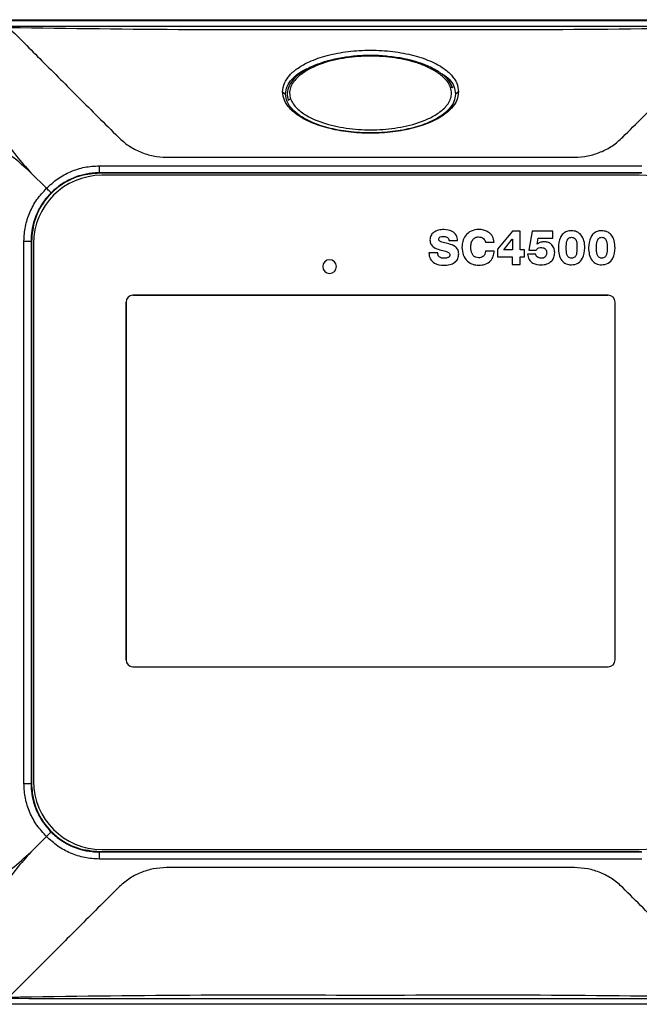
# Model space of a CAD drawing. Header units: inches. Extents: x 0.4 to 16.8, y 0 to 10.8.
# Tile 28 of 102: x 6.88 to 7.326, y 6.103 to 6.812. Entities that reach past the tile are written whole.
import ezdxf

# ---------------------------------------------------------------- set-up
doc = ezdxf.new("R2010")
doc.units = ezdxf.units.IN
doc.header["$MEASUREMENT"] = 0

msp = doc.modelspace()

# ---------------------------------------------------------------- linework, layer by layer
at = {"color": 7, "linetype": 'Continuous'}
for p, q in [((6.79334, 6.81184), (7.47222, 6.81184)), ((6.79911, 6.81243), (7.47331, 6.81243)), ((7.0692, 6.76053), (7.07133, 6.75884)), ((7.19596, 6.76053), (7.19383, 6.75884)), ((6.98564, 6.71335), (7.27952, 6.71335)), ((6.93715, 6.70718), (7.32801, 6.70718)), ((6.93715, 6.70208), (6.93715, 6.70718)), ((6.88786, 6.70217), (6.89909, 6.69094)), ((6.89909, 6.69094), (6.88786, 6.70217)), ((7.32801, 6.70208), (6.93715, 6.70208)), ((6.93715, 6.70208), (6.93741, 6.70182)), ((7.32776, 6.70182), (6.93741, 6.70182)), ((7.32623, 6.70031), (6.93893, 6.70031)), ((7.23481, 6.66007), (7.22403, 6.64711)), ((7.23481, 6.66007), (7.22403, 6.64711)), ((7.22859, 6.6466), (7.23467, 6.65422)), ((7.22859, 6.6466), (7.23467, 6.65422)), ((7.23467, 6.65422), (7.23474, 6.65422)), ((7.23467, 6.65422), (7.23474, 6.65422)), ((7.23474, 6.65422), (7.23474, 6.6466)), ((7.23474, 6.65422), (7.23474, 6.6466)), ((7.24029, 6.66007), (7.23481, 6.66007)), ((7.24029, 6.66007), (7.23481, 6.66007)), ((7.24029, 6.6466), (7.24029, 6.66007)), ((7.24029, 6.6466), (7.24029, 6.66007)), ((7.24893, 6.66004), (7.24658, 6.64647)), ((7.24893, 6.66004), (7.24658, 6.64647)), ((7.26402, 6.66004), (7.24893, 6.66004)), ((7.26402, 6.66004), (7.24893, 6.66004)), ((7.25256, 6.65067), (7.25346, 6.65502)), ((7.25256, 6.65067), (7.25346, 6.65502)), ((7.25346, 6.65502), (7.26402, 6.65502)), ((7.25346, 6.65502), (7.26402, 6.65502)), ((7.26402, 6.65502), (7.26402, 6.66004)), ((7.26402, 6.65502), (7.26402, 6.66004)), ((6.88285, 6.26202), (6.88285, 6.65288)), ((6.88285, 6.65288), (6.88795, 6.65288)), ((6.88795, 6.65288), (6.88795, 6.26202)), ((6.8882, 6.65262), (6.88795, 6.65288)), ((6.8882, 6.65262), (6.8882, 6.26227)), ((6.88972, 6.6511), (6.88972, 6.26379)), ((7.18895, 6.65332), (7.19534, 6.65333)), ((7.18895, 6.65332), (7.19534, 6.65333)), ((7.21536, 6.65204), (7.22173, 6.65204)), ((7.21536, 6.65204), (7.22173, 6.65204)), ((7.22403, 6.64711), (7.22403, 6.64158)), ((7.22403, 6.64711), (7.22403, 6.64158)), ((7.25262, 6.65067), (7.25256, 6.65067)), ((7.25262, 6.65067), (7.25256, 6.65067)), ((7.181, 6.64436), (7.17463, 6.64436)), ((7.181, 6.64436), (7.17463, 6.64436)), ((7.22172, 6.64556), (7.21537, 6.64557)), ((7.22172, 6.64556), (7.21537, 6.64557)), ((7.22403, 6.64158), (7.23457, 6.64158)), ((7.22403, 6.64158), (7.23457, 6.64158)), ((7.23474, 6.6466), (7.22859, 6.6466)), ((7.23474, 6.6466), (7.22859, 6.6466)), ((7.23457, 6.64158), (7.23457, 6.63611)), ((7.23457, 6.64158), (7.23457, 6.63611)), ((7.24344, 6.6466), (7.24029, 6.6466)), ((7.24344, 6.6466), (7.24029, 6.6466)), ((7.24029, 6.63611), (7.24029, 6.64158)), ((7.24029, 6.64158), (7.24344, 6.64158)), ((7.24029, 6.64158), (7.24344, 6.64158)), ((7.24029, 6.63611), (7.24029, 6.64158)), ((7.24344, 6.64158), (7.24344, 6.6466)), ((7.24344, 6.64158), (7.24344, 6.6466)), ((7.25166, 6.6435), (7.24578, 6.64351)), ((7.25166, 6.6435), (7.24578, 6.64351)), ((7.24658, 6.64647), (7.2519, 6.64647)), ((7.24658, 6.64647), (7.2519, 6.64647)), ((7.23457, 6.63611), (7.24029, 6.63611)), ((7.23457, 6.63611), (7.24029, 6.63611)), ((7.27725, 6.63579), (7.27726, 6.63579)), ((7.27725, 6.63579), (7.27726, 6.63579)), ((7.29902, 6.63579), (7.29902, 6.63579)), ((7.29902, 6.63579), (7.29902, 6.63579)), ((6.96132, 6.61394), (7.30384, 6.61394)), ((7.30384, 6.61394), (6.96132, 6.61394)), ((6.9564, 6.35115), (6.9564, 6.60902)), ((6.9564, 6.60902), (6.9564, 6.35115)), ((7.30876, 6.35115), (7.30876, 6.60902)), ((7.30876, 6.35115), (7.30876, 6.60902)), ((6.96132, 6.34623), (7.30384, 6.34623)), ((6.96132, 6.34623), (7.30384, 6.34623)), ((6.88285, 6.26202), (6.88795, 6.26202)), ((6.88795, 6.26202), (6.8882, 6.26227)), ((6.89909, 6.22395), (6.88786, 6.21272)), ((6.88786, 6.21272), (6.89909, 6.22395)), ((6.93893, 6.21458), (7.32623, 6.21458)), ((6.93741, 6.21307), (6.93715, 6.21281)), ((6.93715, 6.20771), (6.93715, 6.21281)), ((6.93715, 6.21281), (7.32801, 6.21281)), ((7.32801, 6.20771), (6.93715, 6.20771)), ((6.93741, 6.21307), (7.32776, 6.21307)), ((7.27952, 6.20154), (6.98564, 6.20154)), ((7.47222, 6.10305), (6.79334, 6.10305))]:
    msp.add_line(p, q, dxfattribs=at)
for centre, radius, start, end in [((7.19082, 6.76139), 0.00218, 61.67679, 104.93907), ((7.0762, 6.75193), 0.00371, 109.63144, 139.87437), ((6.93893, 6.6511), 0.04921, 90, 180), ((7.32623, 6.6511), 0.04921, 0, 90), ((7.10305, 6.63461), 0.00492, 0, 180), ((7.10305, 6.63461), 0.00492, 180, 0), ((6.96132, 6.60902), 0.00492, 90, 180), ((6.96132, 6.60902), 0.00492, 90, 180), ((7.30384, 6.60902), 0.00492, 0, 90), ((7.30384, 6.60902), 0.00492, 0, 90), ((6.96132, 6.35115), 0.00492, 180, 270), ((6.96132, 6.35115), 0.00492, 180, 270), ((7.30384, 6.35115), 0.00492, 270, 0), ((7.30384, 6.35115), 0.00492, 270, 0), ((6.93893, 6.26379), 0.04921, 180, 270), ((7.32623, 6.26379), 0.04921, 270, 0)]:
    msp.add_arc(centre, radius, start, end, dxfattribs=at)
for points, knots in [([(6.87201, 6.80778), (6.92065, 6.80779), (7.01793, 6.80783), (7.15343, 6.80781), (7.27851, 6.80782), (7.35494, 6.80779), (7.39316, 6.80778)], [0, 0, 0, 0, 0.280001, 0.560002, 0.780003, 1, 1, 1, 1]), ([(7.39314, 6.8066), (7.34972, 6.80598), (7.26287, 6.80475), (7.13258, 6.80536), (7.00229, 6.80475), (6.91544, 6.80598), (6.87202, 6.8066)], [0, 0, 0, 0, 0.249983, 0.499998, 0.750014, 1, 1, 1, 1]), ([(6.87202, 6.80659), (6.87575, 6.80286), (6.88327, 6.79534), (6.89581, 6.7828), (6.90889, 6.76972), (6.92242, 6.75619), (6.93634, 6.74227), (6.94594, 6.73267), (6.95085, 6.72777)], [0, 0, 0, 0, 0.16313, 0.329438, 0.499662, 0.662102, 0.827157, 1, 1, 1, 1]), ([(7.31432, 6.72777), (7.31923, 6.73267), (7.32882, 6.74227), (7.34275, 6.75619), (7.35628, 6.76972), (7.36935, 6.7828), (7.38189, 6.79534), (7.38942, 6.80286), (7.39314, 6.80659)], [0, 0, 0, 0, 0.172844, 0.3379, 0.500338, 0.670563, 0.83687, 1, 1, 1, 1]), ([(7.0692, 6.76053), (7.06948, 6.76263), (7.07004, 6.76696), (7.07428, 6.77285), (7.08043, 6.778), (7.08953, 6.78294), (7.10169, 6.78707), (7.11664, 6.78983), (7.13258, 6.79077), (7.14853, 6.78983), (7.16348, 6.78707), (7.17564, 6.78294), (7.18473, 6.778), (7.19088, 6.77285), (7.19512, 6.76696), (7.19569, 6.76263), (7.19596, 6.76053)], [0, 0, 0, 0, 0.045192, 0.093441, 0.14708, 0.20723, 0.297261, 0.396215, 0.5, 0.603785, 0.702739, 0.79277, 0.85292, 0.906559, 0.954808, 1, 1, 1, 1]), ([(7.19185, 6.76331), (7.19104, 6.765), (7.18925, 6.76873), (7.18393, 6.77357), (7.17666, 6.77802), (7.16386, 6.78314), (7.14926, 6.78595), (7.13414, 6.7868), (7.11944, 6.78633), (7.10512, 6.78404), (7.09215, 6.77966), (7.08394, 6.77548), (7.07764, 6.77055), (7.07368, 6.76513), (7.07209, 6.75949), (7.07295, 6.756), (7.07336, 6.75432)], [0, 0, 0, 0, 0.0420708, 0.0924536, 0.1526124, 0.2220741, 0.3778269, 0.4544899, 0.5314129, 0.6780716, 0.7490949, 0.8139859, 0.8705746, 0.9187717, 0.9607807, 1, 1, 1, 1]), ([(7.179, 6.77552), (7.17646, 6.77688), (7.17137, 6.77959), (7.16025, 6.78321), (7.14579, 6.78588), (7.12809, 6.78648), (7.11055, 6.78458), (7.09623, 6.78087), (7.08862, 6.77682), (7.08607, 6.77547)], [0, 0, 0, 0, 0.091381, 0.182461, 0.364019, 0.545467, 0.726929, 0.908664, 1, 1, 1, 1]), ([(7.07133, 6.75884), (7.07158, 6.7607), (7.07209, 6.76461), (7.07601, 6.76996), (7.08096, 6.77426), (7.08493, 6.77631), (7.08663, 6.77718)], [0, 0, 0, 0, 0.233162, 0.48874, 0.781254, 1, 1, 1, 1]), ([(7.08607, 6.77547), (7.0837, 6.77386), (7.08013, 6.77144), (7.07656, 6.76712), (7.07468, 6.76344), (7.07393, 6.75938), (7.07461, 6.75674), (7.07495, 6.75542)], [0, 0, 0, 0, 0.3294336, 0.4961273, 0.6633537, 0.8312797, 1, 1, 1, 1]), ([(7.19026, 6.7635), (7.1897, 6.76475), (7.18858, 6.76725), (7.18491, 6.77151), (7.18136, 6.77392), (7.179, 6.77552)], [0, 0, 0, 0, 0.253457, 0.504628, 1, 1, 1, 1]), ([(7.18538, 6.7728), (7.1867, 6.77177), (7.18973, 6.7694), (7.19305, 6.76459), (7.19358, 6.7607), (7.19383, 6.75884)], [0, 0, 0, 0, 0.285867, 0.659311, 1, 1, 1, 1]), ([(7.19596, 6.76053), (7.19569, 6.75844), (7.19512, 6.7541), (7.19088, 6.74822), (7.18473, 6.74307), (7.17564, 6.73813), (7.16348, 6.734), (7.14853, 6.73124), (7.13258, 6.7303), (7.11664, 6.73124), (7.10169, 6.734), (7.08953, 6.73813), (7.08043, 6.74307), (7.07428, 6.74822), (7.07004, 6.7541), (7.06948, 6.75844), (7.0692, 6.76053)], [0, 0, 0, 0, 0.045192, 0.093441, 0.14708, 0.20723, 0.297261, 0.396215, 0.5, 0.603785, 0.702739, 0.79277, 0.85292, 0.906559, 0.954808, 1, 1, 1, 1]), ([(7.07495, 6.75542), (7.07552, 6.75418), (7.07664, 6.75172), (7.08034, 6.74755), (7.08837, 6.74169), (7.10209, 6.73647), (7.11941, 6.73335), (7.13708, 6.73276), (7.15462, 6.73459), (7.16881, 6.73843), (7.17919, 6.74342), (7.18496, 6.74763), (7.18856, 6.75186), (7.19045, 6.75551), (7.19123, 6.75954), (7.19058, 6.76218), (7.19026, 6.7635)], [0, 0, 0, 0, 0.0318421, 0.0632258, 0.125803, 0.2504636, 0.3747708, 0.4989845, 0.6232098, 0.7477362, 0.8102705, 0.8727842, 0.904432, 0.9362451, 0.9681685, 1, 1, 1, 1]), ([(6.85267, 6.75603), (6.85503, 6.75097), (6.85961, 6.74116), (6.86797, 6.727), (6.87724, 6.71393), (6.88431, 6.70611), (6.88786, 6.70217)], [0, 0, 0, 0, 0.268653, 0.520735, 0.75886, 1, 1, 1, 1]), ([(7.19383, 6.75884), (7.19359, 6.75698), (7.19307, 6.75307), (7.18917, 6.74769), (7.18339, 6.74286), (7.17466, 6.73813), (7.16284, 6.73412), (7.14822, 6.73143), (7.13258, 6.73051), (7.11694, 6.73143), (7.10232, 6.73412), (7.09051, 6.73813), (7.08177, 6.74286), (7.07599, 6.74769), (7.0721, 6.75307), (7.07158, 6.75698), (7.07133, 6.75884)], [0, 0, 0, 0, 0.041979, 0.087995, 0.14066, 0.200918, 0.292316, 0.39353, 0.5, 0.60647, 0.707684, 0.799082, 0.85934, 0.912005, 0.958021, 1, 1, 1, 1]), ([(6.88786, 6.70217), (6.88334, 6.70621), (6.87436, 6.71426), (6.8591, 6.72461), (6.8428, 6.73356), (6.83175, 6.73831), (6.82619, 6.7407)], [0, 0, 0, 0, 0.24182, 0.480861, 0.738874, 1, 1, 1, 1]), ([(6.95085, 6.72777), (6.95324, 6.72563), (6.95802, 6.72135), (6.96665, 6.71687), (6.97594, 6.7139), (6.9824, 6.71354), (6.98564, 6.71335)], [0, 0, 0, 0, 0.249492, 0.499724, 0.748668, 1, 1, 1, 1]), ([(7.27952, 6.71335), (7.28274, 6.71353), (7.2892, 6.7139), (7.29847, 6.71685), (7.30712, 6.72133), (7.31191, 6.72561), (7.31432, 6.72777)], [0, 0, 0, 0, 0.24954, 0.49979, 0.748682, 1, 1, 1, 1]), ([(6.89909, 6.69094), (6.90171, 6.69336), (6.90693, 6.69816), (6.91637, 6.70322), (6.92653, 6.70656), (6.93361, 6.70697), (6.93715, 6.70718)], [0, 0, 0, 0, 0.2513251, 0.500227, 0.7504854, 1, 1, 1, 1]), ([(6.93741, 6.70182), (6.93286, 6.70146), (6.92341, 6.70069), (6.91003, 6.69438), (6.8982, 6.68379), (6.88981, 6.66926), (6.88872, 6.65802), (6.8882, 6.65262)], [0, 0, 0, 0, 0.176827, 0.367159, 0.563546, 0.790261, 1, 1, 1, 1]), ([(6.93715, 6.70208), (6.93535, 6.70202), (6.93085, 6.70188), (6.92451, 6.70059), (6.9185, 6.69853), (6.91385, 6.6963), (6.9083, 6.693), (6.90477, 6.68983), (6.90236, 6.68766)], [0, 0, 0, 0, 0.139836, 0.349319, 0.499851, 0.632613, 0.748888, 1, 1, 1, 1]), ([(6.88285, 6.65288), (6.88305, 6.65641), (6.88347, 6.6635), (6.88681, 6.67365), (6.89186, 6.6831), (6.89667, 6.68832), (6.89909, 6.69094)], [0, 0, 0, 0, 0.249515, 0.499773, 0.748675, 1, 1, 1, 1]), ([(6.90236, 6.68766), (6.90233, 6.6877), (6.90228, 6.68775), (6.90193, 6.6881), (6.90133, 6.68869), (6.90036, 6.68967), (6.89951, 6.69052), (6.89909, 6.69094)], [0, 0, 0, 0, 0.1774361, 0.3249333, 0.5009795, 0.75518, 1, 1, 1, 1]), ([(6.90236, 6.68766), (6.9013, 6.68654), (6.89907, 6.68419), (6.89657, 6.68079), (6.89459, 6.67763), (6.89306, 6.67481), (6.89133, 6.67101), (6.88944, 6.66552), (6.88815, 6.65918), (6.88801, 6.65468), (6.88795, 6.65288)], [0, 0, 0, 0, 0.120613, 0.25134, 0.327006, 0.410004, 0.50034, 0.65081, 0.86022, 1, 1, 1, 1]), ([(7.18542, 6.66132), (7.18411, 6.66122), (7.18149, 6.66103), (7.17805, 6.65955), (7.17574, 6.65688), (7.17548, 6.65481), (7.17535, 6.65377)], [0, 0, 0, 0, 0.280641, 0.561, 0.780008, 1, 1, 1, 1]), ([(7.18542, 6.66132), (7.18411, 6.66122), (7.18149, 6.66103), (7.17805, 6.65955), (7.17574, 6.65688), (7.17548, 6.65481), (7.17535, 6.65377)], [0, 0, 0, 0, 0.280641, 0.561, 0.780008, 1, 1, 1, 1]), ([(7.19534, 6.65333), (7.19516, 6.65467), (7.1948, 6.65737), (7.19096, 6.66073), (7.18752, 6.6611), (7.18542, 6.66132)], [0, 0, 0, 0, 0.280675, 0.55995, 1, 1, 1, 1]), ([(7.19534, 6.65333), (7.19516, 6.65467), (7.1948, 6.65737), (7.19096, 6.66073), (7.18752, 6.6611), (7.18542, 6.66132)], [0, 0, 0, 0, 0.280675, 0.55995, 1, 1, 1, 1]), ([(7.21058, 6.66135), (7.20871, 6.66114), (7.20497, 6.66073), (7.20086, 6.65716), (7.19873, 6.6528), (7.19851, 6.64988), (7.1984, 6.64841)], [0, 0, 0, 0, 0.279892, 0.558789, 0.779182, 1, 1, 1, 1]), ([(7.21058, 6.66135), (7.20871, 6.66114), (7.20497, 6.66073), (7.20086, 6.65716), (7.19873, 6.6528), (7.19851, 6.64988), (7.1984, 6.64841)], [0, 0, 0, 0, 0.279892, 0.558789, 0.779182, 1, 1, 1, 1]), ([(7.22173, 6.65204), (7.22147, 6.65355), (7.22095, 6.65656), (7.21765, 6.65947), (7.21412, 6.66108), (7.21176, 6.66126), (7.21058, 6.66135)], [0, 0, 0, 0, 0.279468, 0.55842, 0.779184, 1, 1, 1, 1]), ([(7.22173, 6.65204), (7.22147, 6.65355), (7.22095, 6.65656), (7.21765, 6.65947), (7.21412, 6.66108), (7.21176, 6.66126), (7.21058, 6.66135)], [0, 0, 0, 0, 0.279468, 0.55842, 0.779184, 1, 1, 1, 1]), ([(7.18172, 6.65419), (7.18178, 6.65455), (7.18186, 6.65508), (7.18235, 6.65562), (7.18327, 6.65616), (7.18417, 6.65624), (7.18489, 6.6563)], [0, 0, 0, 0, 0.249296, 0.374766, 0.500394, 1, 1, 1, 1]), ([(7.18172, 6.65419), (7.18178, 6.65455), (7.18186, 6.65508), (7.18235, 6.65562), (7.18327, 6.65616), (7.18417, 6.65624), (7.18489, 6.6563)], [0, 0, 0, 0, 0.249296, 0.374766, 0.500394, 1, 1, 1, 1]), ([(7.18902, 6.65094), (7.18766, 6.65128), (7.18562, 6.6518), (7.18326, 6.65238), (7.18202, 6.65316), (7.18182, 6.65385), (7.18172, 6.65419)], [0, 0, 0, 0, 0.501479, 0.75179, 0.876508, 1, 1, 1, 1]), ([(7.18902, 6.65094), (7.18766, 6.65128), (7.18562, 6.6518), (7.18326, 6.65238), (7.18202, 6.65316), (7.18182, 6.65385), (7.18172, 6.65419)], [0, 0, 0, 0, 0.501479, 0.75179, 0.876508, 1, 1, 1, 1]), ([(7.18489, 6.6563), (7.18586, 6.65622), (7.18707, 6.65611), (7.18826, 6.65531), (7.18884, 6.65453), (7.18891, 6.6538), (7.18895, 6.65332)], [0, 0, 0, 0, 0.499017, 0.624716, 0.75021, 1, 1, 1, 1]), ([(7.18489, 6.6563), (7.18586, 6.65622), (7.18707, 6.65611), (7.18826, 6.65531), (7.18884, 6.65453), (7.18891, 6.6538), (7.18895, 6.65332)], [0, 0, 0, 0, 0.499017, 0.624716, 0.75021, 1, 1, 1, 1]), ([(7.20477, 6.64841), (7.20483, 6.6494), (7.20495, 6.65137), (7.20604, 6.65398), (7.20809, 6.65569), (7.20966, 6.65586), (7.21044, 6.65595)], [0, 0, 0, 0, 0.280799, 0.560961, 0.779912, 1, 1, 1, 1]), ([(7.20477, 6.64841), (7.20483, 6.6494), (7.20495, 6.65137), (7.20604, 6.65398), (7.20809, 6.65569), (7.20966, 6.65586), (7.21044, 6.65595)], [0, 0, 0, 0, 0.280799, 0.560961, 0.779912, 1, 1, 1, 1]), ([(7.21044, 6.65595), (7.21109, 6.6559), (7.21239, 6.65581), (7.21403, 6.65492), (7.21504, 6.65354), (7.21526, 6.65254), (7.21536, 6.65204)], [0, 0, 0, 0, 0.280376, 0.559769, 0.779566, 1, 1, 1, 1]), ([(7.21044, 6.65595), (7.21109, 6.6559), (7.21239, 6.65581), (7.21403, 6.65492), (7.21504, 6.65354), (7.21526, 6.65254), (7.21536, 6.65204)], [0, 0, 0, 0, 0.280376, 0.559769, 0.779566, 1, 1, 1, 1]), ([(7.27725, 6.66039), (7.27617, 6.66029), (7.274, 6.66008), (7.2711, 6.65838), (7.26845, 6.65435), (7.26812, 6.65068), (7.26789, 6.64811)], [0, 0, 0, 0, 0.1873448, 0.3739546, 0.5609612, 1, 1, 1, 1]), ([(7.27725, 6.66039), (7.27617, 6.66029), (7.274, 6.66008), (7.2711, 6.65838), (7.26845, 6.65435), (7.26812, 6.65068), (7.26789, 6.64811)], [0, 0, 0, 0, 0.187345, 0.373955, 0.560961, 1, 1, 1, 1]), ([(7.27355, 6.64811), (7.2736, 6.6497), (7.27366, 6.65168), (7.2744, 6.65397), (7.27517, 6.65491), (7.27624, 6.65549), (7.27703, 6.65558), (7.27742, 6.65563)], [0, 0, 0, 0, 0.500028, 0.625162, 0.749929, 0.874797, 1, 1, 1, 1]), ([(7.27355, 6.64811), (7.2736, 6.6497), (7.27366, 6.65168), (7.2744, 6.65397), (7.27517, 6.65491), (7.27624, 6.65549), (7.27703, 6.65558), (7.27742, 6.65563)], [0, 0, 0, 0, 0.500028, 0.625162, 0.749929, 0.874797, 1, 1, 1, 1]), ([(7.287, 6.64811), (7.28689, 6.64975), (7.28668, 6.65305), (7.28472, 6.65737), (7.28116, 6.66001), (7.27856, 6.66026), (7.27725, 6.66039)], [0, 0, 0, 0, 0.280731, 0.560681, 0.779719, 1, 1, 1, 1]), ([(7.287, 6.64811), (7.28689, 6.64975), (7.28668, 6.65305), (7.28472, 6.65737), (7.28116, 6.66001), (7.27856, 6.66026), (7.27725, 6.66039)], [0, 0, 0, 0, 0.2807309, 0.560681, 0.7797187, 1, 1, 1, 1]), ([(7.27742, 6.65563), (7.27782, 6.65558), (7.27862, 6.65549), (7.27971, 6.65494), (7.28051, 6.65401), (7.28125, 6.65171), (7.2813, 6.64971), (7.28133, 6.64811)], [0, 0, 0, 0, 0.125234, 0.250112, 0.374823, 0.499965, 1, 1, 1, 1]), ([(7.27742, 6.65563), (7.27782, 6.65558), (7.27862, 6.65549), (7.27971, 6.65494), (7.28051, 6.65401), (7.28125, 6.65171), (7.2813, 6.64971), (7.28133, 6.64811)], [0, 0, 0, 0, 0.125234, 0.250112, 0.374823, 0.499965, 1, 1, 1, 1]), ([(7.29902, 6.66039), (7.29793, 6.66029), (7.29577, 6.66008), (7.29287, 6.65838), (7.29022, 6.65435), (7.28989, 6.65068), (7.28965, 6.64811)], [0, 0, 0, 0, 0.187345, 0.373955, 0.560961, 1, 1, 1, 1]), ([(7.29902, 6.66039), (7.29793, 6.66029), (7.29577, 6.66008), (7.29287, 6.65838), (7.29022, 6.65435), (7.28989, 6.65068), (7.28965, 6.64811)], [0, 0, 0, 0, 0.187345, 0.373955, 0.560961, 1, 1, 1, 1]), ([(7.29532, 6.64811), (7.29537, 6.6497), (7.29543, 6.65168), (7.29616, 6.65397), (7.29693, 6.65491), (7.298, 6.65549), (7.29879, 6.65558), (7.29919, 6.65563)], [0, 0, 0, 0, 0.5000277, 0.625162, 0.749929, 0.8747972, 1, 1, 1, 1]), ([(7.29532, 6.64811), (7.29537, 6.6497), (7.29543, 6.65168), (7.29616, 6.65397), (7.29693, 6.65491), (7.298, 6.65549), (7.29879, 6.65558), (7.29919, 6.65563)], [0, 0, 0, 0, 0.5000277, 0.625162, 0.749929, 0.8747972, 1, 1, 1, 1]), ([(7.30876, 6.64811), (7.30866, 6.64975), (7.30845, 6.65305), (7.30648, 6.65737), (7.30293, 6.66001), (7.30032, 6.66026), (7.29902, 6.66039)], [0, 0, 0, 0, 0.280731, 0.560681, 0.779719, 1, 1, 1, 1]), ([(7.30876, 6.64811), (7.30866, 6.64975), (7.30845, 6.65305), (7.30648, 6.65737), (7.30293, 6.66001), (7.30032, 6.66026), (7.29902, 6.66039)], [0, 0, 0, 0, 0.280731, 0.560681, 0.779719, 1, 1, 1, 1]), ([(7.29919, 6.65563), (7.29959, 6.65558), (7.30038, 6.65549), (7.30148, 6.65494), (7.30227, 6.65401), (7.30302, 6.65171), (7.30306, 6.64971), (7.3031, 6.64811)], [0, 0, 0, 0, 0.125234, 0.250112, 0.374823, 0.499965, 1, 1, 1, 1]), ([(7.29919, 6.65563), (7.29959, 6.65558), (7.30038, 6.65549), (7.30148, 6.65494), (7.30227, 6.65401), (7.30302, 6.65171), (7.30306, 6.64971), (7.3031, 6.64811)], [0, 0, 0, 0, 0.125234, 0.250112, 0.374823, 0.499965, 1, 1, 1, 1]), ([(7.17535, 6.65377), (7.17547, 6.65273), (7.1757, 6.65065), (7.17847, 6.64794), (7.18099, 6.64713), (7.18253, 6.64664)], [0, 0, 0, 0, 0.2801176, 0.558604, 1, 1, 1, 1]), ([(7.17535, 6.65377), (7.17547, 6.65273), (7.1757, 6.65065), (7.17847, 6.64794), (7.18099, 6.64713), (7.18253, 6.64664)], [0, 0, 0, 0, 0.2801176, 0.558604, 1, 1, 1, 1]), ([(7.19612, 6.6438), (7.19601, 6.64484), (7.19578, 6.64691), (7.19305, 6.64963), (7.19055, 6.65044), (7.18902, 6.65094)], [0, 0, 0, 0, 0.280176, 0.558791, 1, 1, 1, 1]), ([(7.19612, 6.6438), (7.19601, 6.64484), (7.19578, 6.64691), (7.19305, 6.64963), (7.19055, 6.65044), (7.18902, 6.65094)], [0, 0, 0, 0, 0.280176, 0.558791, 1, 1, 1, 1]), ([(7.1984, 6.64841), (7.19857, 6.64655), (7.19893, 6.64282), (7.20197, 6.63838), (7.20618, 6.63586), (7.20911, 6.6356), (7.21058, 6.63547)], [0, 0, 0, 0, 0.280249, 0.559572, 0.779473, 1, 1, 1, 1]), ([(7.1984, 6.64841), (7.19857, 6.64655), (7.19893, 6.64282), (7.20197, 6.63838), (7.20618, 6.63586), (7.20911, 6.6356), (7.21058, 6.63547)], [0, 0, 0, 0, 0.280249, 0.559572, 0.779473, 1, 1, 1, 1]), ([(7.21044, 6.64087), (7.20978, 6.64094), (7.20846, 6.64107), (7.20671, 6.64215), (7.20513, 6.64461), (7.20491, 6.64685), (7.20477, 6.64841)], [0, 0, 0, 0, 0.187294, 0.373839, 0.560881, 1, 1, 1, 1]), ([(7.21044, 6.64087), (7.20978, 6.64094), (7.20846, 6.64107), (7.20671, 6.64215), (7.20513, 6.64461), (7.20491, 6.64685), (7.20477, 6.64841)], [0, 0, 0, 0, 0.187294, 0.373839, 0.560881, 1, 1, 1, 1]), ([(7.2519, 6.64647), (7.25215, 6.6468), (7.25265, 6.64747), (7.254, 6.64818), (7.25508, 6.64823), (7.25573, 6.64827)], [0, 0, 0, 0, 0.28038, 0.560122, 1, 1, 1, 1]), ([(7.2519, 6.64647), (7.25215, 6.6468), (7.25265, 6.64747), (7.254, 6.64818), (7.25508, 6.64823), (7.25573, 6.64827)], [0, 0, 0, 0, 0.28038, 0.560122, 1, 1, 1, 1]), ([(7.25732, 6.65239), (7.25635, 6.65231), (7.25461, 6.65218), (7.25323, 6.65113), (7.25262, 6.65067)], [0, 0, 0, 0, 0.559693, 1, 1, 1, 1]), ([(7.25732, 6.65239), (7.25635, 6.65231), (7.25461, 6.65218), (7.25323, 6.65113), (7.25262, 6.65067)], [0, 0, 0, 0, 0.559693, 1, 1, 1, 1]), ([(7.25573, 6.64827), (7.25631, 6.64822), (7.25747, 6.64812), (7.2588, 6.64707), (7.25944, 6.64571), (7.2595, 6.64481), (7.25953, 6.64435)], [0, 0, 0, 0, 0.28028, 0.558812, 0.779065, 1, 1, 1, 1]), ([(7.25573, 6.64827), (7.25631, 6.64822), (7.25747, 6.64812), (7.2588, 6.64707), (7.25944, 6.64571), (7.2595, 6.64481), (7.25953, 6.64435)], [0, 0, 0, 0, 0.2802799, 0.5588124, 0.7790654, 1, 1, 1, 1]), ([(7.26526, 6.64463), (7.26516, 6.64581), (7.26498, 6.64817), (7.26289, 6.65091), (7.26009, 6.65221), (7.25825, 6.65233), (7.25732, 6.65239)], [0, 0, 0, 0, 0.28038, 0.558866, 0.779066, 1, 1, 1, 1]), ([(7.26526, 6.64463), (7.26516, 6.64581), (7.26498, 6.64817), (7.26289, 6.65091), (7.26009, 6.65221), (7.25825, 6.65233), (7.25732, 6.65239)], [0, 0, 0, 0, 0.28038, 0.558866, 0.779066, 1, 1, 1, 1]), ([(7.26789, 6.64811), (7.26798, 6.64648), (7.26818, 6.64323), (7.26997, 6.63893), (7.2734, 6.63619), (7.27597, 6.63592), (7.27725, 6.63579)], [0, 0, 0, 0, 0.280836, 0.560935, 0.779843, 1, 1, 1, 1]), ([(7.26789, 6.64811), (7.26798, 6.64648), (7.26818, 6.64323), (7.26997, 6.63893), (7.2734, 6.63619), (7.27597, 6.63592), (7.27725, 6.63579)], [0, 0, 0, 0, 0.2808364, 0.5609351, 0.7798431, 1, 1, 1, 1]), ([(7.27743, 6.64055), (7.27703, 6.6406), (7.27624, 6.6407), (7.27516, 6.64128), (7.2744, 6.64223), (7.27366, 6.64452), (7.2736, 6.64651), (7.27355, 6.64811)], [0, 0, 0, 0, 0.1251614, 0.2500137, 0.3747904, 0.4999608, 1, 1, 1, 1]), ([(7.27743, 6.64055), (7.27703, 6.6406), (7.27624, 6.6407), (7.27516, 6.64128), (7.2744, 6.64223), (7.27366, 6.64452), (7.2736, 6.64651), (7.27355, 6.64811)], [0, 0, 0, 0, 0.1251614, 0.2500137, 0.3747904, 0.4999608, 1, 1, 1, 1]), ([(7.27726, 6.63579), (7.27893, 6.63599), (7.28228, 6.6364), (7.28638, 6.64124), (7.28676, 6.6455), (7.287, 6.64811)], [0, 0, 0, 0, 0.280574, 0.55954, 1, 1, 1, 1]), ([(7.27726, 6.63579), (7.27893, 6.63599), (7.28228, 6.6364), (7.28638, 6.64124), (7.28676, 6.6455), (7.287, 6.64811)], [0, 0, 0, 0, 0.280574, 0.55954, 1, 1, 1, 1]), ([(7.28133, 6.64811), (7.28129, 6.6465), (7.28125, 6.64449), (7.28051, 6.64219), (7.27972, 6.64125), (7.27862, 6.64069), (7.27782, 6.6406), (7.27743, 6.64055)], [0, 0, 0, 0, 0.500037, 0.625215, 0.749937, 0.874807, 1, 1, 1, 1]), ([(7.28133, 6.64811), (7.28129, 6.6465), (7.28125, 6.64449), (7.28051, 6.64219), (7.27972, 6.64125), (7.27862, 6.64069), (7.27782, 6.6406), (7.27743, 6.64055)], [0, 0, 0, 0, 0.5000367, 0.6252148, 0.7499371, 0.8748068, 1, 1, 1, 1]), ([(7.28965, 6.64811), (7.28975, 6.64648), (7.28994, 6.64323), (7.29174, 6.63893), (7.29516, 6.63619), (7.29773, 6.63592), (7.29902, 6.63579)], [0, 0, 0, 0, 0.280836, 0.560935, 0.779843, 1, 1, 1, 1]), ([(7.28965, 6.64811), (7.28975, 6.64648), (7.28994, 6.64323), (7.29174, 6.63893), (7.29516, 6.63619), (7.29773, 6.63592), (7.29902, 6.63579)], [0, 0, 0, 0, 0.280836, 0.560935, 0.779843, 1, 1, 1, 1]), ([(7.29919, 6.64055), (7.29879, 6.6406), (7.298, 6.6407), (7.29693, 6.64128), (7.29616, 6.64223), (7.29543, 6.64452), (7.29537, 6.64651), (7.29532, 6.64811)], [0, 0, 0, 0, 0.125161, 0.250014, 0.37479, 0.499961, 1, 1, 1, 1]), ([(7.29919, 6.64055), (7.29879, 6.6406), (7.298, 6.6407), (7.29693, 6.64128), (7.29616, 6.64223), (7.29543, 6.64452), (7.29537, 6.64651), (7.29532, 6.64811)], [0, 0, 0, 0, 0.1251614, 0.2500137, 0.3747904, 0.4999608, 1, 1, 1, 1]), ([(7.29902, 6.63579), (7.3007, 6.63599), (7.30405, 6.6364), (7.30815, 6.64124), (7.30853, 6.6455), (7.30876, 6.64811)], [0, 0, 0, 0, 0.2805736, 0.5595397, 1, 1, 1, 1]), ([(7.29902, 6.63579), (7.3007, 6.63599), (7.30405, 6.6364), (7.30815, 6.64124), (7.30853, 6.6455), (7.30876, 6.64811)], [0, 0, 0, 0, 0.2805736, 0.5595397, 1, 1, 1, 1]), ([(7.3031, 6.64811), (7.30306, 6.6465), (7.30302, 6.64449), (7.30227, 6.64219), (7.30148, 6.64125), (7.30039, 6.64069), (7.29959, 6.6406), (7.29919, 6.64055)], [0, 0, 0, 0, 0.500037, 0.625215, 0.749937, 0.874807, 1, 1, 1, 1]), ([(7.3031, 6.64811), (7.30306, 6.6465), (7.30302, 6.64449), (7.30227, 6.64219), (7.30148, 6.64125), (7.30039, 6.64069), (7.29959, 6.6406), (7.29919, 6.64055)], [0, 0, 0, 0, 0.500037, 0.625215, 0.749937, 0.874807, 1, 1, 1, 1]), ([(7.17463, 6.64436), (7.17479, 6.64287), (7.17511, 6.63991), (7.17921, 6.63604), (7.18302, 6.63571), (7.18535, 6.6355)], [0, 0, 0, 0, 0.281023, 0.559888, 1, 1, 1, 1]), ([(7.17463, 6.64436), (7.17479, 6.64287), (7.17511, 6.63991), (7.17921, 6.63604), (7.18302, 6.63571), (7.18535, 6.6355)], [0, 0, 0, 0, 0.281023, 0.559888, 1, 1, 1, 1]), ([(7.18574, 6.64052), (7.18509, 6.64054), (7.1838, 6.64059), (7.18207, 6.64135), (7.18116, 6.64284), (7.18105, 6.64385), (7.181, 6.64436)], [0, 0, 0, 0, 0.280906, 0.560077, 0.779265, 1, 1, 1, 1]), ([(7.18574, 6.64052), (7.18509, 6.64054), (7.1838, 6.64059), (7.18207, 6.64135), (7.18116, 6.64284), (7.18105, 6.64385), (7.181, 6.64436)], [0, 0, 0, 0, 0.280906, 0.560077, 0.779265, 1, 1, 1, 1]), ([(7.18253, 6.64664), (7.18391, 6.64628), (7.18597, 6.64575), (7.18838, 6.64506), (7.18952, 6.6441), (7.18968, 6.6434), (7.18976, 6.64304)], [0, 0, 0, 0, 0.501464, 0.75141, 0.875971, 1, 1, 1, 1]), ([(7.18253, 6.64664), (7.18391, 6.64628), (7.18597, 6.64575), (7.18838, 6.64506), (7.18952, 6.6441), (7.18968, 6.6434), (7.18976, 6.64304)], [0, 0, 0, 0, 0.501464, 0.75141, 0.875971, 1, 1, 1, 1]), ([(7.18535, 6.6355), (7.18678, 6.63558), (7.18965, 6.63573), (7.19348, 6.6373), (7.1958, 6.6404), (7.19601, 6.64267), (7.19612, 6.6438)], [0, 0, 0, 0, 0.280808, 0.560862, 0.779661, 1, 1, 1, 1]), ([(7.18535, 6.6355), (7.18678, 6.63558), (7.18965, 6.63573), (7.19348, 6.6373), (7.1958, 6.6404), (7.19601, 6.64267), (7.19612, 6.6438)], [0, 0, 0, 0, 0.280808, 0.560862, 0.779661, 1, 1, 1, 1]), ([(7.18976, 6.64304), (7.18973, 6.64282), (7.18968, 6.64239), (7.18939, 6.64178), (7.18891, 6.64131), (7.18774, 6.64068), (7.18663, 6.64059), (7.18574, 6.64052)], [0, 0, 0, 0, 0.125359, 0.250496, 0.375613, 0.501073, 1, 1, 1, 1]), ([(7.18976, 6.64304), (7.18973, 6.64282), (7.18968, 6.64239), (7.18939, 6.64178), (7.18891, 6.64131), (7.18774, 6.64068), (7.18663, 6.64059), (7.18574, 6.64052)], [0, 0, 0, 0, 0.125359, 0.250496, 0.375613, 0.501073, 1, 1, 1, 1]), ([(7.21537, 6.64557), (7.21526, 6.64486), (7.21504, 6.64345), (7.2138, 6.64179), (7.21212, 6.64098), (7.211, 6.64091), (7.21044, 6.64087)], [0, 0, 0, 0, 0.2804926, 0.5593831, 0.7793325, 1, 1, 1, 1]), ([(7.21537, 6.64557), (7.21526, 6.64486), (7.21504, 6.64345), (7.2138, 6.64179), (7.21212, 6.64098), (7.211, 6.64091), (7.21044, 6.64087)], [0, 0, 0, 0, 0.2804926, 0.5593831, 0.7793325, 1, 1, 1, 1]), ([(7.21058, 6.63547), (7.21215, 6.6356), (7.21529, 6.63587), (7.2191, 6.63835), (7.22124, 6.64188), (7.22156, 6.64433), (7.22172, 6.64556)], [0, 0, 0, 0, 0.28025, 0.55946, 0.779414, 1, 1, 1, 1]), ([(7.21058, 6.63547), (7.21215, 6.6356), (7.21529, 6.63587), (7.2191, 6.63835), (7.22124, 6.64188), (7.22156, 6.64433), (7.22172, 6.64556)], [0, 0, 0, 0, 0.28025, 0.55946, 0.779414, 1, 1, 1, 1]), ([(7.24578, 6.64351), (7.24597, 6.64219), (7.24636, 6.63957), (7.25004, 6.63618), (7.25345, 6.63594), (7.25553, 6.63579)], [0, 0, 0, 0, 0.28116, 0.559815, 1, 1, 1, 1]), ([(7.24578, 6.64351), (7.24597, 6.64219), (7.24636, 6.63957), (7.25004, 6.63618), (7.25345, 6.63594), (7.25553, 6.63579)], [0, 0, 0, 0, 0.28116, 0.559815, 1, 1, 1, 1]), ([(7.25553, 6.64055), (7.25503, 6.6406), (7.25403, 6.64069), (7.25277, 6.64135), (7.25186, 6.64233), (7.25172, 6.64311), (7.25166, 6.6435)], [0, 0, 0, 0, 0.28045, 0.560946, 0.780387, 1, 1, 1, 1]), ([(7.25553, 6.64055), (7.25503, 6.6406), (7.25403, 6.64069), (7.25277, 6.64135), (7.25186, 6.64233), (7.25172, 6.64311), (7.25166, 6.6435)], [0, 0, 0, 0, 0.28045, 0.560946, 0.780387, 1, 1, 1, 1]), ([(7.25553, 6.63579), (7.25692, 6.63589), (7.25969, 6.6361), (7.26315, 6.63817), (7.265, 6.64135), (7.26517, 6.64354), (7.26526, 6.64463)], [0, 0, 0, 0, 0.280499, 0.559724, 0.779375, 1, 1, 1, 1]), ([(7.25553, 6.63579), (7.25692, 6.63589), (7.25969, 6.6361), (7.26315, 6.63817), (7.265, 6.64135), (7.26517, 6.64354), (7.26526, 6.64463)], [0, 0, 0, 0, 0.280499, 0.559724, 0.779375, 1, 1, 1, 1]), ([(7.25953, 6.64435), (7.25947, 6.64377), (7.25934, 6.64261), (7.25825, 6.64132), (7.25689, 6.64065), (7.25598, 6.64058), (7.25553, 6.64055)], [0, 0, 0, 0, 0.279926, 0.558816, 0.779213, 1, 1, 1, 1]), ([(7.25953, 6.64435), (7.25947, 6.64377), (7.25934, 6.64261), (7.25825, 6.64132), (7.25689, 6.64065), (7.25598, 6.64058), (7.25553, 6.64055)], [0, 0, 0, 0, 0.279926, 0.558816, 0.779213, 1, 1, 1, 1]), ([(6.89909, 6.22395), (6.89667, 6.22657), (6.89186, 6.2318), (6.88681, 6.24124), (6.88347, 6.25139), (6.88305, 6.25848), (6.88285, 6.26202)], [0, 0, 0, 0, 0.251325, 0.500227, 0.750485, 1, 1, 1, 1]), ([(6.88795, 6.26202), (6.88801, 6.26021), (6.88815, 6.25572), (6.88944, 6.24937), (6.8915, 6.24336), (6.89373, 6.23871), (6.89703, 6.23316), (6.9002, 6.22964), (6.90236, 6.22723)], [0, 0, 0, 0, 0.139836, 0.349319, 0.499851, 0.632613, 0.748888, 1, 1, 1, 1]), ([(6.8882, 6.26227), (6.88857, 6.25772), (6.88934, 6.24828), (6.89565, 6.2349), (6.90624, 6.22307), (6.92076, 6.21467), (6.93201, 6.21359), (6.93741, 6.21307)], [0, 0, 0, 0, 0.176827, 0.367159, 0.563546, 0.790261, 1, 1, 1, 1]), ([(6.89909, 6.22395), (6.89951, 6.22437), (6.90036, 6.22523), (6.90143, 6.2263), (6.90219, 6.22705), (6.90231, 6.22717), (6.90236, 6.22723)], [0, 0, 0, 0, 0.24522, 0.499878, 0.749699, 1, 1, 1, 1]), ([(6.93715, 6.20771), (6.93361, 6.20792), (6.92653, 6.20833), (6.91637, 6.21167), (6.90693, 6.21673), (6.90171, 6.22153), (6.89909, 6.22395)], [0, 0, 0, 0, 0.249515, 0.499773, 0.748675, 1, 1, 1, 1]), ([(6.90236, 6.22723), (6.90349, 6.22616), (6.90583, 6.22393), (6.90924, 6.22143), (6.91239, 6.21945), (6.91522, 6.21792), (6.91901, 6.21619), (6.92451, 6.2143), (6.93085, 6.21302), (6.93535, 6.21287), (6.93715, 6.21281)], [0, 0, 0, 0, 0.120613, 0.25134, 0.327006, 0.410004, 0.50034, 0.65081, 0.86022, 1, 1, 1, 1]), ([(6.82621, 6.17419), (6.83204, 6.17671), (6.84322, 6.18155), (6.85957, 6.19058), (6.87453, 6.20078), (6.8834, 6.20873), (6.88786, 6.21272)], [0, 0, 0, 0, 0.2739738, 0.5250698, 0.7611134, 1, 1, 1, 1]), ([(6.88786, 6.21272), (6.88429, 6.20877), (6.8772, 6.20091), (6.86792, 6.18782), (6.85959, 6.17367), (6.85502, 6.1639), (6.85267, 6.15886)], [0, 0, 0, 0, 0.242117, 0.481221, 0.732328, 1, 1, 1, 1]), ([(6.98564, 6.20154), (6.98242, 6.20136), (6.97597, 6.20099), (6.9667, 6.19805), (6.95805, 6.19356), (6.95325, 6.18928), (6.95085, 6.18713)], [0, 0, 0, 0, 0.249541, 0.499791, 0.748682, 1, 1, 1, 1]), ([(7.31432, 6.18713), (7.31193, 6.18926), (7.30714, 6.19354), (7.29852, 6.19803), (7.28923, 6.20099), (7.28277, 6.20136), (7.27952, 6.20154)], [0, 0, 0, 0, 0.249491, 0.499723, 0.748668, 1, 1, 1, 1]), ([(6.95085, 6.18713), (6.94594, 6.18222), (6.93634, 6.17262), (6.92242, 6.1587), (6.90889, 6.14517), (6.89581, 6.13209), (6.88327, 6.11955), (6.87575, 6.11203), (6.87202, 6.1083)], [0, 0, 0, 0, 0.172844, 0.3379, 0.500338, 0.670563, 0.83687, 1, 1, 1, 1]), ([(7.39314, 6.1083), (7.38942, 6.11203), (7.38189, 6.11955), (7.36935, 6.13209), (7.35628, 6.14517), (7.34275, 6.1587), (7.32882, 6.17262), (7.31923, 6.18222), (7.31432, 6.18713)], [0, 0, 0, 0, 0.16313, 0.329438, 0.499662, 0.662102, 0.827157, 1, 1, 1, 1]), ([(6.87202, 6.10829), (6.91544, 6.10891), (7.00229, 6.11014), (7.13258, 6.10953), (7.26287, 6.11014), (7.34972, 6.10891), (7.39314, 6.10829)], [0, 0, 0, 0, 0.249986, 0.500002, 0.750017, 1, 1, 1, 1]), ([(7.39316, 6.10712), (7.34452, 6.1071), (7.24724, 6.10706), (7.11174, 6.10708), (6.98666, 6.10707), (6.91022, 6.1071), (6.87201, 6.10712)], [0, 0, 0, 0, 0.28, 0.560001, 0.780001, 1, 1, 1, 1])]:
    msp.add_open_spline(points, degree=3, knots=knots, dxfattribs=at)

doc.saveas('drawing.dxf')
